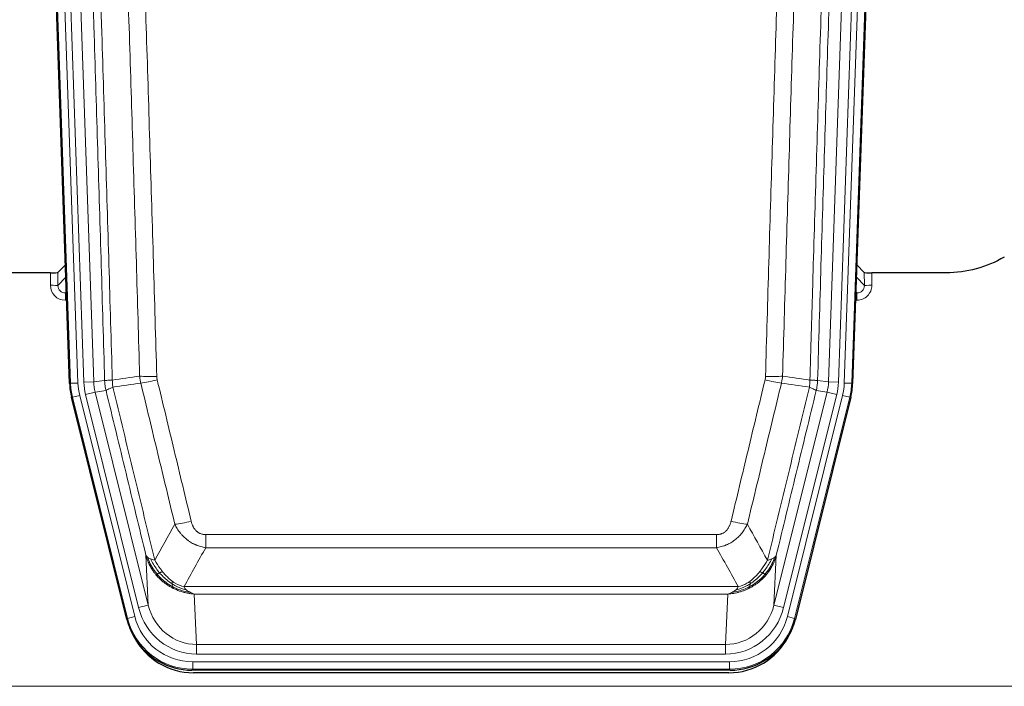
# Model space of a CAD drawing. Header units: inches. Extents: x 0 to 17820, y -10 to 12600.
# Tile 7 of 117: x 1773 to 2168, y 3028 to 3296. Entities that reach past the tile are written whole.
import ezdxf

# ---------------------------------------------------------------- set-up
doc = ezdxf.new("R2010")
doc.units = ezdxf.units.IN
doc.layers.add('1', color=7, linetype='Continuous', true_color=0xffffff)

msp = doc.modelspace()

# ---------------------------------------------------------------- linework, layer by layer
at = {"layer": '1', "color": 2, "linetype": 'Continuous', "lineweight": 25}
for p, q in [((1792.685, 3149.881), (1779.567, 3525.526)), ((2120.611, 3525.526), (2107.494, 3149.881)), ((1791.018, 3197.618), (1787.991, 3194.483)), ((2112.188, 3194.483), (2109.161, 3197.618)), ((1784.992, 3194.381), (1760.089, 3194.381)), ((2145.089, 3194.381), (2115.187, 3194.381)), ((1815.724, 3055.041), (1793.47, 3144.299)), ((2106.709, 3144.299), (2084.455, 3055.041)), ((2058.293, 3034.601), (1841.886, 3034.601)), ((2057.701, 3033.558), (1842.478, 3033.558))]:
    msp.add_line(p, q, dxfattribs=at)
at = {"layer": '1', "color": 110, "linetype": 'Continuous', "lineweight": 13}
for p, q in [((1793.059, 3149.933), (1779.948, 3525.376)), ((1782.942, 3525.481), (1796.053, 3150.038)), ((1785.334, 3524.539), (1798.4, 3150.368)), ((1789.326, 3524.678), (1802.392, 3150.507)), ((2097.787, 3150.507), (2110.853, 3524.678)), ((2114.845, 3524.539), (2101.779, 3150.368)), ((2104.126, 3150.038), (2117.237, 3525.481)), ((2120.231, 3525.376), (2107.12, 3149.933)), ((1787.991, 3194.483), (1787.98, 3189.252)), ((2112.199, 3189.252), (2112.188, 3194.483)), ((1784.982, 3189.334), (1784.992, 3194.381)), ((1787.98, 3189.252), (1791.194, 3192.58)), ((2108.985, 3192.58), (2112.199, 3189.252)), ((2115.187, 3194.381), (2115.197, 3189.334)), ((1791.4, 3186.687), (1790.973, 3186.244)), ((2109.206, 3186.244), (2108.779, 3186.687)), ((1790.973, 3186.244), (1791.416, 3186.244)), ((1790.973, 3186.244), (1790.973, 3183.325)), ((1790.973, 3183.325), (1791.517, 3183.325)), ((2109.206, 3183.325), (2108.661, 3183.325)), ((2108.763, 3186.244), (2109.206, 3186.244)), ((2109.206, 3186.244), (2109.206, 3183.325)), ((1802.392, 3150.507), (1806.769, 3151.122)), ((2093.41, 3151.122), (2097.787, 3150.507)), ((1792.685, 3149.881), (1793.059, 3149.933)), ((1796.053, 3150.038), (1793.059, 3149.933)), ((1798.4, 3150.368), (1802.392, 3150.507)), ((1807.325, 3146.984), (1802.973, 3146.372)), ((2097.206, 3146.372), (2092.854, 3146.984)), ((2097.787, 3150.507), (2101.779, 3150.368)), ((2107.12, 3149.933), (2104.126, 3150.038)), ((2107.12, 3149.933), (2107.494, 3149.881)), ((1793.843, 3144.351), (1793.47, 3144.299)), ((1796.75, 3145.076), (1793.843, 3144.351)), ((1816.017, 3055.416), (1793.843, 3144.351)), ((1796.75, 3145.076), (1818.924, 3056.141)), ((1799.097, 3145.406), (1802.973, 3146.372)), ((1820.449, 3059.768), (1799.097, 3145.406)), ((1802.973, 3146.372), (1824.325, 3060.734)), ((2075.854, 3060.734), (2097.206, 3146.372)), ((2079.73, 3059.768), (2101.082, 3145.406)), ((2081.255, 3056.141), (2103.429, 3145.076)), ((2106.336, 3144.351), (2084.162, 3055.416)), ((2097.206, 3146.372), (2101.082, 3145.406)), ((2106.336, 3144.351), (2103.429, 3145.076)), ((2106.709, 3144.299), (2106.336, 3144.351)), ((1847.418, 3083.848), (1847.418, 3089.089)), ((1847.418, 3089.089), (2052.761, 3089.089)), ((2052.761, 3083.848), (2052.761, 3089.089)), ((2052.761, 3083.848), (1847.418, 3083.848)), ((1824.325, 3060.734), (1823.368, 3080.789)), ((2076.811, 3080.789), (2075.854, 3060.734)), ((1838.687, 3068.229), (2061.492, 3068.229)), ((2057.379, 3065.199), (1842.8, 3065.199)), ((1842.8, 3065.199), (1843.768, 3044.92)), ((2056.411, 3044.92), (2057.379, 3065.199)), ((1820.449, 3059.768), (1824.325, 3060.734)), ((2079.73, 3059.768), (2075.854, 3060.734)), ((1818.924, 3056.141), (1816.017, 3055.416)), ((2084.162, 3055.416), (2081.255, 3056.141)), ((1815.724, 3055.041), (1816.017, 3055.416)), ((2084.162, 3055.416), (2084.455, 3055.041)), ((1843.768, 3044.92), (2056.411, 3044.92)), ((1843.768, 3041.056), (1843.768, 3044.92)), ((2056.411, 3041.056), (2056.411, 3044.92)), ((2056.411, 3041.056), (1843.768, 3041.056)), ((1842.179, 3034.976), (1842.179, 3037.972)), ((1842.179, 3037.972), (2058, 3037.972)), ((2058, 3034.976), (2058, 3037.972)), ((1842.179, 3034.976), (1841.886, 3034.601)), ((2058, 3034.976), (1842.179, 3034.976)), ((2058.293, 3034.601), (2058, 3034.976)), ((1706.089, 3028.116), (2194.089, 3028.116))]:
    msp.add_line(p, q, dxfattribs=at)
at = {"layer": '1', "color": 2, "linetype": 'Continuous', "lineweight": 25}
for centre, major_axis, ratio, start_param, end_param in [((1784.993, 3194.486), (-3, 0), 0.0349646, 1.5706703, 3.1078402), ((2115.186, 3194.486), (3, 0), 0.0349646, 3.1753451, 4.712515), ((1819.706, 3150.832, 0), (26.774, 3.763), 0.9986144, 3.0370169, 3.2461684), ((2080.473, 3150.832, 0), (-26.774, 3.763), 0.9986144, 3.0370169, 3.2461684), ((1841.944, 3061.638, 0), (16.66, 21.323), 0.9977958, 2.4794378, 2.7643876), ((2058.235, 3061.638, 0), (-16.66, 21.323), 0.9977958, 3.5187977, 3.8037475), ((1842.504, 3060.575), (16.639, 21.297), 0.9990195, 2.7203481, 3.8043419), ((1841.944, 3061.638, 0), (16.66, 21.323), 0.9977958, 2.7643876, 3.8037475), ((2057.675, 3060.575), (-16.639, 21.297), 0.9990195, 2.4788434, 3.5628372), ((2058.235, 3061.638, 0), (-16.66, 21.323), 0.9977958, 2.4794378, 3.5187977)]:
    msp.add_ellipse(centre, major_axis=major_axis, ratio=ratio, start_param=start_param, end_param=end_param, dxfattribs=at)
at = {"layer": '1', "color": 110, "linetype": 'Continuous', "lineweight": 13}
for centre, major_axis, ratio, start_param, end_param in [((1790.985, 3189.334), (-3.237, -5.067), 0.9977321, 5.2798208, 6.8506171), ((1784.982, 3189.255), (-3, 0.006), 0.0261769, 3.175273, 4.7124429), ((1790.985, 3189.255), (-1.726, -2.474), 0.9943829, 5.3201387, 6.890935), ((2109.194, 3189.334), (3.237, -5.067), 0.9977321, 5.7157535, 7.2865499), ((2109.194, 3189.255), (1.726, -2.474), 0.9943829, 5.6754356, 7.2462319), ((2115.197, 3189.255), (-3, -0.006), 0.0261769, 4.7123351, 6.249505), ((1827.723, 3153.827), (-9.996, -0.288), 0.1133347, 0.8101184, 1.5675278), ((1827.91, 3152.421), (-9.719, -2.353), 0.1107863, 0.7983441, 1.5439815), ((2072.269, 3152.421), (-9.719, 2.353), 0.1107863, 1.5976112, 2.3432486), ((2072.456, 3153.827), (-9.996, 0.288), 0.1133347, 1.5740649, 2.3314742), ((1820.071, 3150.883), (-26.766, -3.762), 0.9989218, 6.1786096, 6.387761), ((1820.071, 3150.883, 0), (23.799, 3.345), 0.9986144, 3.0370169, 3.2461684), ((1822.418, 3151.213), (-23.799, -3.345), 0.9986144, 6.1786096, 6.387761), ((1822.418, 3151.213), (-19.844, -2.789), 0.9980617, 6.1786096, 6.387761), ((2077.761, 3151.213), (19.844, -2.789), 0.9980617, 6.1786096, 6.387761), ((2077.761, 3151.213), (23.799, -3.345), 0.9986144, 6.1786096, 6.387761), ((2080.108, 3150.883, 0), (-23.799, 3.345), 0.9986144, 3.0370169, 3.2461684), ((2080.108, 3150.883), (26.766, -3.762), 0.9989218, 6.1786096, 6.387761), ((1841.571, 3095.846), (-9.722, -2.342), 0.1329353, 0.7958322, 1.5387903), ((2058.608, 3095.846), (9.722, -2.342), 0.1329353, 4.744395, 5.4873531), ((1843.688, 3065.903), (1.001, -20.961), 0.9530564, 4.9157844, 6.2370968), ((2056.491, 3065.903), (-1.001, -20.961), 0.9530564, 0.0460885, 1.3674009), ((1842.231, 3062.005, 0), (14.809, 18.954), 0.9977958, 2.4794378, 3.8037475), ((1843.688, 3065.903, 0), (1.185, -24.82), 0.9658521, 4.9157844, 6.2370968), ((2056.491, 3065.903, 0), (-1.185, -24.82), 0.9658521, 0.0460885, 1.3674009), ((2057.948, 3062.005, 0), (-14.809, 18.954), 0.9977958, 2.4794378, 3.8037475), ((1842.231, 3062.005), (-16.651, -21.313), 0.9982842, 5.6210305, 6.9453401), ((2057.948, 3062.005), (16.651, -21.313), 0.9982842, 5.6210305, 6.9453401)]:
    msp.add_ellipse(centre, major_axis=major_axis, ratio=ratio, start_param=start_param, end_param=end_param, dxfattribs=at)
for points, knots in [([(1797.629, 3524.086), (1798.2, 3508.532), (1799.328, 3477.422), (1800.973, 3430.757), (1802.04, 3399.647), (1802.828, 3376.314), (1803.219, 3364.648), (1803.671, 3351.037), (1803.863, 3345.204), (1803.991, 3341.315), (1804.055, 3339.371), (1804.374, 3329.649), (1804.754, 3317.986), (1805.191, 3304.383), (1805.378, 3298.554), (1805.502, 3294.669), (1805.564, 3292.726), (1806.12, 3275.243), (1807.093, 3244.187), (1808.504, 3197.677), (1809.412, 3166.719), (1809.858, 3151.253)], [0, 0, 0, 0, 0.125, 0.25, 0.375, 0.375, 0.4375, 0.46875, 0.484375, 0.484375, 0.5, 0.5, 0.5625, 0.59375, 0.609375, 0.609375, 0.625, 0.625, 0.75, 0.875, 1, 1, 1, 1]), ([(2090.321, 3151.253), (2090.377, 3153.186), (2090.433, 3155.119), (2090.545, 3158.987), (2090.713, 3164.789), (2091.109, 3178.329), (2091.452, 3189.942), (2092.145, 3213.175), (2093.086, 3244.174), (2094.544, 3290.738), (2095.548, 3321.825), (2096.122, 3339.323), (2096.186, 3341.267), (2096.314, 3345.156), (2096.507, 3350.99), (2096.958, 3364.603), (2097.35, 3376.273), (2097.678, 3386), (2097.744, 3387.946), (2097.876, 3391.836), (2098.074, 3397.672), (2098.539, 3411.289), (2098.942, 3422.96), (2099.754, 3446.301), (2100.851, 3477.419), (2101.979, 3508.532), (2102.55, 3524.086)], [0, 0, 0, 0, 0.015625, 0.015625, 0.03125, 0.0625, 0.125, 0.125, 0.25, 0.375, 0.5, 0.5, 0.515625, 0.515625, 0.53125, 0.5625, 0.625, 0.625, 0.640625, 0.640625, 0.65625, 0.6875, 0.75, 0.75, 0.875, 1, 1, 1, 1]), ([(1806.769, 3151.122), (1806.324, 3166.532), (1805.418, 3197.378), (1804.011, 3243.719), (1803.041, 3274.663), (1802.487, 3292.082), (1802.425, 3294.018), (1802.301, 3297.889), (1802.115, 3303.697), (1801.678, 3317.251), (1801.3, 3328.872), (1800.982, 3338.558), (1800.918, 3340.496), (1800.79, 3344.371), (1800.599, 3350.183), (1800.148, 3363.745), (1799.758, 3375.369), (1798.972, 3398.618), (1797.909, 3429.616), (1796.268, 3476.114), (1795.143, 3507.112), (1794.574, 3522.611)], [0, 0, 0, 0, 0.125, 0.25, 0.375, 0.375, 0.390625, 0.390625, 0.40625, 0.4375, 0.5, 0.5, 0.515625, 0.515625, 0.53125, 0.5625, 0.625, 0.625, 0.75, 0.875, 1, 1, 1, 1]), ([(1820.855, 3152.807), (1820.417, 3168.026), (1819.525, 3198.488), (1818.603, 3228.998), (1817.9, 3251.898), (1817.664, 3259.534), (1817.188, 3274.813), (1816.947, 3282.455), (1816.221, 3305.391), (1815.729, 3320.688), (1815.105, 3339.817), (1814.98, 3343.643), (1814.728, 3351.295), (1814.349, 3362.773), (1813.966, 3374.252), (1813.194, 3397.208), (1812.151, 3427.817), (1810.541, 3473.731), (1809.439, 3504.342), (1808.881, 3519.647)], [0, 0, 0, 0, 0.125, 0.25, 0.25, 0.3125, 0.3125, 0.375, 0.375, 0.5, 0.5, 0.53125, 0.53125, 0.5625, 0.625, 0.625, 0.75, 0.875, 1, 1, 1, 1]), ([(1815.764, 3519.991), (1816.322, 3504.666), (1817.422, 3474.018), (1819.03, 3428.046), (1820.072, 3397.399), (1820.843, 3374.414), (1821.225, 3362.921), (1821.604, 3351.429), (1821.855, 3343.767), (1821.98, 3339.937), (1822.604, 3320.783), (1823.095, 3305.467), (1823.82, 3282.503), (1824.06, 3274.851), (1824.536, 3259.553), (1824.772, 3251.907), (1825.474, 3228.979), (1826.395, 3198.431), (1827.285, 3167.931), (1827.723, 3152.693)], [0, 0, 0, 0, 0.125, 0.25, 0.375, 0.375, 0.4375, 0.46875, 0.46875, 0.5, 0.5, 0.625, 0.625, 0.6875, 0.6875, 0.75, 0.75, 0.875, 1, 1, 1, 1]), ([(2072.456, 3152.693), (2072.894, 3167.931), (2073.784, 3198.431), (2074.705, 3228.979), (2075.407, 3251.907), (2075.643, 3259.553), (2076.119, 3274.851), (2076.359, 3282.503), (2077.084, 3305.467), (2077.575, 3320.783), (2078.199, 3339.937), (2078.324, 3343.767), (2078.575, 3351.429), (2078.954, 3362.921), (2079.336, 3374.414), (2080.107, 3397.399), (2081.149, 3428.046), (2082.757, 3474.018), (2083.857, 3504.666), (2084.415, 3519.991)], [0, 0, 0, 0, 0.125, 0.25, 0.25, 0.3125, 0.3125, 0.375, 0.375, 0.5, 0.5, 0.53125, 0.53125, 0.5625, 0.625, 0.625, 0.75, 0.875, 1, 1, 1, 1]), ([(2091.298, 3519.647), (2090.74, 3504.342), (2089.638, 3473.731), (2088.028, 3427.817), (2086.985, 3397.208), (2086.213, 3374.252), (2085.83, 3362.773), (2085.451, 3351.295), (2085.199, 3343.643), (2085.074, 3339.817), (2084.45, 3320.688), (2083.958, 3305.391), (2083.231, 3282.455), (2082.991, 3274.813), (2082.515, 3259.534), (2082.279, 3251.898), (2081.576, 3228.998), (2080.654, 3198.488), (2079.762, 3168.026), (2079.324, 3152.807)], [0, 0, 0, 0, 0.125, 0.25, 0.375, 0.375, 0.4375, 0.46875, 0.46875, 0.5, 0.5, 0.625, 0.625, 0.6875, 0.6875, 0.75, 0.75, 0.875, 1, 1, 1, 1]), ([(2105.605, 3522.611), (2105.036, 3507.112), (2103.911, 3476.11), (2102.817, 3445.103), (2102.008, 3421.846), (2101.606, 3410.217), (2101.142, 3396.649), (2100.944, 3390.834), (2100.813, 3386.957), (2100.747, 3385.018), (2100.419, 3375.327), (2100.029, 3363.698), (2099.579, 3350.134), (2099.387, 3344.321), (2099.259, 3340.447), (2099.196, 3338.509), (2098.623, 3321.074), (2097.622, 3290.1), (2096.167, 3243.705), (2094.761, 3197.375), (2093.855, 3166.533), (2093.41, 3151.122)], [0, 0, 0, 0, 0.125, 0.25, 0.25, 0.3125, 0.34375, 0.359375, 0.359375, 0.375, 0.375, 0.4375, 0.46875, 0.484375, 0.484375, 0.5, 0.5, 0.625, 0.75, 0.875, 1, 1, 1, 1]), ([(1806.769, 3151.122), (1806.794, 3151.12), (1806.845, 3151.117), (1807.033, 3151.114), (1807.303, 3151.116), (1807.778, 3151.123), (1808.562, 3151.152), (1809.426, 3151.219), (1809.858, 3151.253)], [0, 0, 0, 0, 0.1250992, 0.25018, 0.3752424, 0.5002868, 0.7501372, 1, 1, 1, 1]), ([(1807.325, 3146.984), (1807.256, 3147.288), (1807.102, 3147.966), (1806.909, 3149.167), (1806.802, 3150.245), (1806.776, 3150.943), (1806.769, 3151.122)], [0, 0, 0, 0, 0.2247758, 0.4999124, 0.8717677, 1, 1, 1, 1]), ([(1810.07, 3148.418), (1809.995, 3148.884), (1809.953, 3149.354), (1809.895, 3150.299), (1809.879, 3150.775), (1809.858, 3151.253)], [0, 0, 0, 0, 0.5, 0.5, 1, 1, 1, 1]), ([(1827.91, 3151.281), (1827.854, 3151.513), (1827.811, 3151.747), (1827.748, 3152.217), (1827.729, 3152.454), (1827.723, 3152.693)], [0, 0, 0, 0, 0.5, 0.5, 1, 1, 1, 1]), ([(1827.91, 3151.281), (1830.195, 3141.803), (1832.477, 3132.33), (1835.892, 3118.129), (1837.029, 3113.397), (1839.302, 3103.936), (1840.437, 3099.207), (1841.571, 3094.479)], [0, 0, 0, 0, 0.5, 0.5, 0.75, 0.75, 1, 1, 1, 1]), ([(2058.608, 3094.479), (2059.742, 3099.207), (2060.877, 3103.936), (2063.149, 3113.397), (2064.287, 3118.129), (2067.702, 3132.33), (2069.984, 3141.803), (2072.269, 3151.281)], [0, 0, 0, 0, 0.25, 0.25, 0.5, 0.5, 1, 1, 1, 1]), ([(2072.456, 3152.693), (2072.45, 3152.454), (2072.431, 3152.217), (2072.368, 3151.747), (2072.325, 3151.513), (2072.269, 3151.281)], [0, 0, 0, 0, 0.5, 0.5, 1, 1, 1, 1]), ([(2090.321, 3151.253), (2090.3, 3150.775), (2090.284, 3150.299), (2090.226, 3149.354), (2090.184, 3148.884), (2090.109, 3148.418)], [0, 0, 0, 0, 0.5, 0.5, 1, 1, 1, 1]), ([(2090.321, 3151.253), (2090.51, 3151.237), (2090.912, 3151.205), (2091.477, 3151.168), (2092.032, 3151.139), (2092.648, 3151.117), (2093.207, 3151.108), (2093.342, 3151.117), (2093.41, 3151.122)], [0, 0, 0, 0, 0.1064395, 0.2252974, 0.3565726, 0.5002636, 0.7501339, 1, 1, 1, 1]), ([(2093.41, 3151.122), (2093.403, 3150.943), (2093.377, 3150.245), (2093.27, 3149.167), (2093.077, 3147.966), (2092.923, 3147.288), (2092.854, 3146.984)], [0, 0, 0, 0, 0.1283244, 0.5000876, 0.7752121, 1, 1, 1, 1]), ([(1807.325, 3146.984), (1807.346, 3147.035), (1807.424, 3147.101), (1807.688, 3147.268), (1807.873, 3147.368), (1808.345, 3147.605), (1808.63, 3147.742), (1809.289, 3148.052), (1809.661, 3148.226), (1810.07, 3148.418)], [0, 0, 0, 0, 0.25, 0.25, 0.5, 0.5, 0.75, 0.75, 1, 1, 1, 1]), ([(1823.368, 3080.789), (1822.037, 3086.297), (1820.704, 3091.807), (1818.037, 3102.832), (1816.701, 3108.346), (1812.691, 3124.895), (1810.011, 3135.936), (1807.325, 3146.984)], [0, 0, 0, 0, 0.25, 0.25, 0.5, 0.5, 1, 1, 1, 1]), ([(1810.07, 3148.418), (1812.892, 3136.794), (1815.708, 3125.178), (1819.922, 3107.766), (1821.324, 3101.965), (1824.127, 3090.366), (1825.526, 3084.57), (1826.924, 3078.775)], [0, 0, 0, 0, 0.5, 0.5, 0.75, 0.75, 1, 1, 1, 1]), ([(1834.991, 3093.284), (1833.856, 3098.005), (1832.719, 3102.728), (1830.444, 3112.176), (1829.305, 3116.902), (1825.886, 3131.083), (1823.602, 3140.542), (1821.314, 3150.008)], [0, 0, 0, 0, 0.25, 0.25, 0.5, 0.5, 1, 1, 1, 1]), ([(2078.865, 3150.008), (2076.577, 3140.542), (2074.293, 3131.083), (2070.874, 3116.902), (2069.735, 3112.176), (2067.46, 3102.728), (2066.323, 3098.005), (2065.188, 3093.284)], [0, 0, 0, 0, 0.5, 0.5, 0.75, 0.75, 1, 1, 1, 1]), ([(2073.255, 3078.775), (2074.653, 3084.57), (2076.052, 3090.366), (2078.855, 3101.965), (2080.257, 3107.766), (2084.471, 3125.178), (2087.287, 3136.794), (2090.109, 3148.418)], [0, 0, 0, 0, 0.25, 0.25, 0.5, 0.5, 1, 1, 1, 1]), ([(2092.854, 3146.984), (2090.168, 3135.936), (2087.488, 3124.895), (2083.478, 3108.346), (2082.142, 3102.832), (2079.475, 3091.807), (2078.142, 3086.297), (2076.811, 3080.789)], [0, 0, 0, 0, 0.5, 0.5, 0.75, 0.75, 1, 1, 1, 1]), ([(2090.109, 3148.418), (2090.517, 3148.226), (2090.89, 3148.052), (2091.549, 3147.742), (2091.834, 3147.605), (2092.306, 3147.368), (2092.491, 3147.268), (2092.755, 3147.101), (2092.833, 3147.035), (2092.854, 3146.984)], [0, 0, 0, 0, 0.25, 0.25, 0.5, 0.5, 0.75, 0.75, 1, 1, 1, 1]), ([(1847.418, 3083.848), (1847.083, 3083.896), (1846.75, 3083.955), (1846.087, 3084.094), (1845.759, 3084.174), (1844.783, 3084.444), (1844.145, 3084.666), (1843.443, 3084.963), (1843.365, 3084.997), (1843.209, 3085.066), (1843.132, 3085.101), (1842.9, 3085.208), (1842.747, 3085.281), (1842.293, 3085.51), (1841.698, 3085.833), (1841.125, 3086.195), (1840.704, 3086.48), (1840.495, 3086.626), (1840.29, 3086.778), (1840.154, 3086.88), (1840.086, 3086.932), (1839.48, 3087.401), (1838.972, 3087.849), (1838.253, 3088.566), (1838.021, 3088.812), (1837.682, 3089.192), (1837.571, 3089.321), (1837.353, 3089.581), (1837.245, 3089.714), (1836.718, 3090.381), (1836.33, 3090.935), (1835.615, 3092.082), (1835.289, 3092.674), (1834.991, 3093.284)], [0, 0, 0, 0, 0.0625, 0.0625, 0.125, 0.125, 0.25, 0.25, 0.265625, 0.265625, 0.28125, 0.28125, 0.3125, 0.3125, 0.375, 0.4375, 0.4375, 0.46875, 0.484375, 0.484375, 0.5, 0.5, 0.625, 0.625, 0.6875, 0.6875, 0.71875, 0.71875, 0.75, 0.75, 0.875, 0.875, 1, 1, 1, 1]), ([(1847.418, 3089.089), (1847.236, 3089.089), (1847.053, 3089.096), (1846.689, 3089.128), (1846.51, 3089.152), (1846.154, 3089.218), (1845.979, 3089.259), (1845.632, 3089.358), (1845.461, 3089.417), (1845.25, 3089.502), (1845.208, 3089.52), (1845.124, 3089.557), (1845, 3089.613), (1844.879, 3089.674), (1844.64, 3089.801), (1844.332, 3089.988), (1844.045, 3090.205), (1843.872, 3090.35), (1843.837, 3090.379), (1843.769, 3090.439), (1843.736, 3090.47), (1843.636, 3090.563), (1843.571, 3090.626), (1843.381, 3090.819), (1843.262, 3090.953), (1843.035, 3091.231), (1842.928, 3091.374), (1842.725, 3091.669), (1842.63, 3091.821), (1842.517, 3092.016), (1842.494, 3092.055), (1842.451, 3092.134), (1842.429, 3092.174), (1842.365, 3092.293), (1842.324, 3092.374), (1842.205, 3092.616), (1842.132, 3092.78), (1841.995, 3093.11), (1841.931, 3093.278), (1841.755, 3093.785), (1841.655, 3094.129), (1841.571, 3094.479)], [0, 0, 0, 0, 0.0625, 0.0625, 0.125, 0.125, 0.1875, 0.1875, 0.25, 0.25, 0.265625, 0.265625, 0.28125, 0.3125, 0.3125, 0.375, 0.4375, 0.4375, 0.453125, 0.453125, 0.46875, 0.46875, 0.5, 0.5, 0.5625, 0.5625, 0.625, 0.625, 0.6875, 0.6875, 0.703125, 0.703125, 0.71875, 0.71875, 0.75, 0.75, 0.8125, 0.8125, 0.875, 0.875, 1, 1, 1, 1]), ([(2058.608, 3094.479), (2058.587, 3094.392), (2058.565, 3094.304), (2058.519, 3094.13), (2058.494, 3094.043), (2058.419, 3093.784), (2058.365, 3093.613), (2058.247, 3093.275), (2058.183, 3093.108), (2058.047, 3092.778), (2057.973, 3092.616), (2057.816, 3092.294), (2057.732, 3092.136), (2057.597, 3091.903), (2057.55, 3091.826), (2057.454, 3091.673), (2057.404, 3091.597), (2057.25, 3091.373), (2057.142, 3091.228), (2056.914, 3090.95), (2056.794, 3090.815), (2056.605, 3090.622), (2056.508, 3090.528), (2056.407, 3090.437), (2056.339, 3090.377), (2056.304, 3090.347), (2056.129, 3090.201), (2055.985, 3090.092), (2055.538, 3089.79), (2055.221, 3089.621), (2054.801, 3089.451), (2054.716, 3089.419), (2054.543, 3089.36), (2054.456, 3089.332), (2054.195, 3089.257), (2054.019, 3089.216), (2053.664, 3089.152), (2053.485, 3089.128), (2053.125, 3089.096), (2052.943, 3089.089), (2052.761, 3089.089)], [0, 0, 0, 0, 0.03125, 0.03125, 0.0625, 0.0625, 0.125, 0.125, 0.1875, 0.1875, 0.25, 0.25, 0.3125, 0.3125, 0.34375, 0.34375, 0.375, 0.375, 0.4375, 0.4375, 0.5, 0.5, 0.53125, 0.546875, 0.546875, 0.5625, 0.5625, 0.625, 0.625, 0.75, 0.75, 0.78125, 0.78125, 0.8125, 0.8125, 0.875, 0.875, 0.9375, 0.9375, 1, 1, 1, 1]), ([(2065.188, 3093.284), (2064.89, 3092.673), (2064.564, 3092.082), (2063.851, 3090.938), (2063.464, 3090.386), (2062.836, 3089.59), (2062.564, 3089.265), (2062.279, 3088.948), (2062.164, 3088.823), (2062.106, 3088.76), (2061.93, 3088.574), (2061.811, 3088.452), (2061.209, 3087.852), (2060.7, 3087.402), (2060.028, 3086.881), (2059.891, 3086.779), (2059.684, 3086.629), (2059.615, 3086.579), (2059.475, 3086.481), (2059.405, 3086.433), (2059.053, 3086.194), (2058.766, 3086.013), (2057.89, 3085.499), (2057.285, 3085.195), (2056.582, 3084.898), (2056.503, 3084.865), (2056.345, 3084.802), (2056.266, 3084.771), (2056.028, 3084.679), (2055.869, 3084.621), (2055.389, 3084.454), (2055.067, 3084.353), (2054.091, 3084.083), (2053.431, 3083.945), (2052.761, 3083.848)], [0, 0, 0, 0, 0.125, 0.125, 0.25, 0.25, 0.3125, 0.328125, 0.328125, 0.34375, 0.34375, 0.375, 0.375, 0.5, 0.5, 0.53125, 0.53125, 0.546875, 0.546875, 0.5625, 0.5625, 0.625, 0.625, 0.75, 0.75, 0.765625, 0.765625, 0.78125, 0.78125, 0.8125, 0.8125, 0.875, 0.875, 1, 1, 1, 1]), ([(1827.399, 3072.963), (1827.152, 3073.269), (1826.595, 3073.961), (1825.761, 3075.184), (1824.878, 3076.725), (1824.01, 3078.613), (1823.591, 3080.032), (1823.368, 3080.789)], [0, 0, 0, 0, 0.132495, 0.2987501, 0.4987593, 0.7325133, 1, 1, 1, 1]), ([(1827.889, 3073.193), (1827.455, 3073.703), (1827.045, 3074.233), (1825.515, 3076.415), (1824.619, 3078.194), (1824.007, 3080.007)], [0, 0, 0, 0, 0.25, 0.25, 1, 1, 1, 1]), ([(2076.172, 3080.007), (2075.56, 3078.194), (2074.664, 3076.415), (2073.134, 3074.233), (2072.724, 3073.703), (2072.29, 3073.193)], [0, 0, 0, 0, 0.75, 0.75, 1, 1, 1, 1]), ([(2076.811, 3080.789), (2076.69, 3080.355), (2076.456, 3079.517), (2076.015, 3078.334), (2075.545, 3077.263), (2075.056, 3076.301), (2074.563, 3075.446), (2074.081, 3074.691), (2073.62, 3074.034), (2073.192, 3073.466), (2072.911, 3073.123), (2072.78, 3072.963)], [0, 0, 0, 0, 0.1527923, 0.2951653, 0.4271184, 0.5486511, 0.6597631, 0.7604539, 0.8507236, 0.9305721, 1, 1, 1, 1]), ([(2076.172, 3080.007), (2076.133, 3079.976), (2076.093, 3079.946), (2075.925, 3079.827), (2075.786, 3079.74), (2075.483, 3079.572), (2075.319, 3079.491), (2075.083, 3079.386), (2075.023, 3079.36), (2074.962, 3079.335)], [0, 0, 0, 0, 0.125, 0.125, 0.5, 0.5, 0.875, 0.875, 1, 1, 1, 1]), ([(2076.811, 3080.789), (2076.727, 3080.581), (2076.585, 3080.381), (2076.322, 3080.129), (2076.25, 3080.067), (2076.172, 3080.007)], [0, 0, 0, 0, 0.75, 0.75, 1, 1, 1, 1]), ([(1828.875, 3073.72), (1828.504, 3074.152), (1828.147, 3074.596), (1826.786, 3076.415), (1825.916, 3077.869), (1825.217, 3079.335)], [0, 0, 0, 0, 0.25, 0.25, 1, 1, 1, 1]), ([(1830.099, 3074.169), (1829.801, 3074.539), (1829.51, 3074.917), (1828.383, 3076.447), (1827.617, 3077.635), (1826.924, 3078.775)], [0, 0, 0, 0, 0.25, 0.25, 1, 1, 1, 1]), ([(2073.255, 3078.775), (2072.562, 3077.635), (2071.796, 3076.447), (2070.669, 3074.917), (2070.378, 3074.539), (2070.079, 3074.169)], [0, 0, 0, 0, 0.75, 0.75, 1, 1, 1, 1]), ([(2074.962, 3079.335), (2074.263, 3077.869), (2073.393, 3076.415), (2072.032, 3074.596), (2071.675, 3074.152), (2071.304, 3073.72)], [0, 0, 0, 0, 0.75, 0.75, 1, 1, 1, 1]), ([(2074.962, 3079.335), (2074.839, 3079.283), (2074.711, 3079.233), (2074.379, 3079.111), (2074.168, 3079.04), (2073.726, 3078.904), (2073.495, 3078.839), (2073.255, 3078.775)], [0, 0, 0, 0, 0.25, 0.25, 0.625, 0.625, 1, 1, 1, 1]), ([(1827.399, 3072.963), (1827.435, 3072.969), (1827.478, 3072.984), (1827.583, 3073.029), (1827.645, 3073.061), (1827.771, 3073.128), (1827.828, 3073.159), (1827.889, 3073.193)], [0, 0, 0, 0, 0.375, 0.375, 0.75, 0.75, 1, 1, 1, 1]), ([(1834.402, 3067.48), (1834.005, 3067.685), (1833.193, 3068.103), (1831.999, 3068.841), (1830.802, 3069.686), (1829.623, 3070.653), (1828.467, 3071.74), (1827.76, 3072.55), (1827.399, 3072.963)], [0, 0, 0, 0, 0.1495041, 0.3058451, 0.4690463, 0.6391276, 0.8161069, 1, 1, 1, 1]), ([(1827.889, 3073.193), (1827.92, 3073.21), (1827.953, 3073.228), (1828.087, 3073.303), (1828.2, 3073.366), (1828.449, 3073.502), (1828.586, 3073.574), (1828.777, 3073.671), (1828.826, 3073.696), (1828.875, 3073.72)], [0, 0, 0, 0, 0.125, 0.125, 0.5, 0.5, 0.875, 0.875, 1, 1, 1, 1]), ([(1834.087, 3068.193), (1833.798, 3068.348), (1833.512, 3068.51), (1832.378, 3069.188), (1831.555, 3069.76), (1829.99, 3071.02), (1829.249, 3071.707), (1828.33, 3072.687), (1828.107, 3072.938), (1827.889, 3073.193)], [0, 0, 0, 0, 0.125, 0.125, 0.5, 0.5, 0.875, 0.875, 1, 1, 1, 1]), ([(1828.875, 3073.72), (1828.974, 3073.768), (1829.075, 3073.816), (1829.332, 3073.93), (1829.489, 3073.994), (1829.8, 3074.1), (1829.953, 3074.143), (1830.099, 3074.169)], [0, 0, 0, 0, 0.25, 0.25, 0.625, 0.625, 1, 1, 1, 1]), ([(1833.919, 3069.308), (1833.69, 3069.455), (1833.463, 3069.606), (1832.561, 3070.232), (1831.902, 3070.748), (1830.632, 3071.859), (1830.022, 3072.455), (1829.25, 3073.291), (1829.061, 3073.504), (1828.875, 3073.72)], [0, 0, 0, 0, 0.125, 0.125, 0.5, 0.5, 0.875, 0.875, 1, 1, 1, 1]), ([(1834.069, 3070.29), (1833.889, 3070.421), (1833.71, 3070.556), (1833.003, 3071.115), (1832.488, 3071.574), (1831.494, 3072.555), (1831.015, 3073.077), (1830.4, 3073.8), (1830.249, 3073.984), (1830.099, 3074.169)], [0, 0, 0, 0, 0.125, 0.125, 0.5, 0.5, 0.875, 0.875, 1, 1, 1, 1]), ([(2072.78, 3072.963), (2072.471, 3072.607), (2071.864, 3071.907), (2070.881, 3070.952), (2069.878, 3070.085), (2068.858, 3069.309), (2067.831, 3068.62), (2066.809, 3068.008), (2066.117, 3067.654), (2065.777, 3067.48)], [0, 0, 0, 0, 0.1580483, 0.3110147, 0.4589091, 0.6017421, 0.7395257, 0.8722733, 1, 1, 1, 1]), ([(2072.29, 3073.193), (2072.072, 3072.938), (2071.849, 3072.687), (2070.93, 3071.707), (2070.189, 3071.02), (2068.624, 3069.76), (2067.801, 3069.188), (2066.667, 3068.51), (2066.381, 3068.348), (2066.092, 3068.193)], [0, 0, 0, 0, 0.125, 0.125, 0.5, 0.5, 0.875, 0.875, 1, 1, 1, 1]), ([(2070.079, 3074.169), (2069.93, 3073.984), (2069.779, 3073.8), (2069.164, 3073.077), (2068.685, 3072.555), (2067.691, 3071.574), (2067.176, 3071.115), (2066.469, 3070.556), (2066.29, 3070.421), (2066.11, 3070.29)], [0, 0, 0, 0, 0.125, 0.125, 0.5, 0.5, 0.875, 0.875, 1, 1, 1, 1]), ([(2071.304, 3073.72), (2071.118, 3073.504), (2070.929, 3073.291), (2070.157, 3072.455), (2069.547, 3071.859), (2068.277, 3070.748), (2067.618, 3070.232), (2066.716, 3069.606), (2066.489, 3069.455), (2066.26, 3069.308)], [0, 0, 0, 0, 0.125, 0.125, 0.5, 0.5, 0.875, 0.875, 1, 1, 1, 1]), ([(2071.304, 3073.72), (2071.205, 3073.768), (2071.104, 3073.816), (2070.847, 3073.93), (2070.69, 3073.994), (2070.379, 3074.1), (2070.226, 3074.143), (2070.079, 3074.169)], [0, 0, 0, 0, 0.25, 0.25, 0.625, 0.625, 1, 1, 1, 1]), ([(2072.29, 3073.193), (2072.259, 3073.21), (2072.226, 3073.228), (2072.092, 3073.303), (2071.979, 3073.366), (2071.73, 3073.502), (2071.593, 3073.574), (2071.402, 3073.671), (2071.353, 3073.696), (2071.304, 3073.72)], [0, 0, 0, 0, 0.125, 0.125, 0.5, 0.5, 0.875, 0.875, 1, 1, 1, 1]), ([(2072.78, 3072.963), (2072.708, 3072.976), (2072.609, 3073.02), (2072.407, 3073.128), (2072.351, 3073.159), (2072.29, 3073.193)], [0, 0, 0, 0, 0.75, 0.75, 1, 1, 1, 1]), ([(1833.919, 3069.308), (1833.917, 3069.407), (1833.919, 3069.503), (1833.932, 3069.738), (1833.948, 3069.872), (1833.996, 3070.108), (1834.028, 3070.211), (1834.069, 3070.29)], [0, 0, 0, 0, 0.25, 0.25, 0.625, 0.625, 1, 1, 1, 1]), ([(1834.087, 3068.193), (1834.075, 3068.233), (1834.064, 3068.274), (1834.019, 3068.443), (1833.99, 3068.579), (1833.946, 3068.864), (1833.931, 3069.013), (1833.921, 3069.21), (1833.919, 3069.259), (1833.919, 3069.308)], [0, 0, 0, 0, 0.125, 0.125, 0.5, 0.5, 0.875, 0.875, 1, 1, 1, 1]), ([(1839.557, 3066.891), (1838.147, 3067.211), (1836.711, 3067.752), (1834.84, 3068.745), (1834.376, 3069.016), (1833.919, 3069.308)], [0, 0, 0, 0, 0.75, 0.75, 1, 1, 1, 1]), ([(1838.687, 3068.229), (1837.466, 3068.442), (1836.29, 3068.907), (1834.796, 3069.787), (1834.429, 3070.029), (1834.069, 3070.29)], [0, 0, 0, 0, 0.75, 0.75, 1, 1, 1, 1]), ([(1841.229, 3065.89), (1839.456, 3066.113), (1837.627, 3066.596), (1835.253, 3067.601), (1834.665, 3067.882), (1834.087, 3068.193)], [0, 0, 0, 0, 0.75, 0.75, 1, 1, 1, 1]), ([(1834.402, 3067.48), (1834.369, 3067.539), (1834.329, 3067.608), (1834.247, 3067.77), (1834.205, 3067.862), (1834.137, 3068.037), (1834.111, 3068.113), (1834.087, 3068.193)], [0, 0, 0, 0, 0.375, 0.375, 0.75, 0.75, 1, 1, 1, 1]), ([(1839.557, 3066.891), (1839.439, 3066.987), (1839.329, 3067.087), (1839.08, 3067.346), (1838.955, 3067.51), (1838.769, 3067.855), (1838.708, 3068.037), (1838.687, 3068.229)], [0, 0, 0, 0, 0.25, 0.25, 0.625, 0.625, 1, 1, 1, 1]), ([(2066.092, 3068.193), (2065.514, 3067.882), (2064.926, 3067.601), (2062.552, 3066.596), (2060.723, 3066.113), (2058.95, 3065.89)], [0, 0, 0, 0, 0.25, 0.25, 1, 1, 1, 1]), ([(2066.26, 3069.308), (2065.803, 3069.016), (2065.339, 3068.745), (2063.468, 3067.751), (2062.032, 3067.211), (2060.622, 3066.891)], [0, 0, 0, 0, 0.25, 0.25, 1, 1, 1, 1]), ([(2060.622, 3066.891), (2060.855, 3067.096), (2061.277, 3067.47), (2061.426, 3067.994), (2061.492, 3068.229)], [0, 0, 0, 0, 0.5515604, 1, 1, 1, 1]), ([(2066.11, 3070.29), (2065.75, 3070.029), (2065.383, 3069.787), (2063.889, 3068.907), (2062.713, 3068.442), (2061.492, 3068.229)], [0, 0, 0, 0, 0.25, 0.25, 1, 1, 1, 1]), ([(2065.777, 3067.48), (2065.81, 3067.539), (2065.85, 3067.608), (2065.931, 3067.77), (2065.974, 3067.862), (2066.042, 3068.037), (2066.068, 3068.113), (2066.092, 3068.193)], [0, 0, 0, 0, 0.375, 0.375, 0.75, 0.75, 1, 1, 1, 1]), ([(2066.092, 3068.193), (2066.104, 3068.233), (2066.115, 3068.274), (2066.16, 3068.443), (2066.189, 3068.579), (2066.233, 3068.864), (2066.248, 3069.012), (2066.258, 3069.21), (2066.26, 3069.259), (2066.26, 3069.308)], [0, 0, 0, 0, 0.125, 0.125, 0.5, 0.5, 0.875, 0.875, 1, 1, 1, 1]), ([(2066.26, 3069.308), (2066.262, 3069.407), (2066.26, 3069.503), (2066.247, 3069.738), (2066.231, 3069.872), (2066.183, 3070.108), (2066.151, 3070.211), (2066.11, 3070.29)], [0, 0, 0, 0, 0.25, 0.25, 0.625, 0.625, 1, 1, 1, 1]), ([(1842.8, 3065.199), (1842.355, 3065.24), (1841.453, 3065.323), (1840.079, 3065.553), (1838.676, 3065.871), (1837.253, 3066.294), (1835.815, 3066.819), (1834.877, 3067.258), (1834.402, 3067.48)], [0, 0, 0, 0, 0.1561441, 0.3164106, 0.4808681, 0.6495804, 0.8226062, 1, 1, 1, 1]), ([(1841.229, 3065.89), (1841.155, 3065.926), (1841.081, 3065.962), (1840.785, 3066.109), (1840.563, 3066.227), (1840.136, 3066.477), (1839.93, 3066.609), (1839.678, 3066.795), (1839.617, 3066.842), (1839.557, 3066.891)], [0, 0, 0, 0, 0.125, 0.125, 0.5, 0.5, 0.875, 0.875, 1, 1, 1, 1]), ([(1842.8, 3065.199), (1842.647, 3065.265), (1842.471, 3065.339), (1842.088, 3065.502), (1841.881, 3065.592), (1841.523, 3065.752), (1841.376, 3065.82), (1841.229, 3065.89)], [0, 0, 0, 0, 0.375, 0.375, 0.75, 0.75, 1, 1, 1, 1]), ([(2065.777, 3067.48), (2065.37, 3067.288), (2064.564, 3066.908), (2063.331, 3066.437), (2062.107, 3066.042), (2060.894, 3065.726), (2059.7, 3065.482), (2058.529, 3065.302), (2057.76, 3065.233), (2057.379, 3065.199)], [0, 0, 0, 0, 0.1523218, 0.3014284, 0.4473536, 0.5901335, 0.7298066, 0.8664141, 1, 1, 1, 1]), ([(2057.379, 3065.199), (2057.502, 3065.251), (2057.778, 3065.367), (2058.311, 3065.592), (2058.724, 3065.785), (2058.95, 3065.89)], [0, 0, 0, 0, 0.2664231, 0.5992998, 1, 1, 1, 1]), ([(2058.95, 3065.89), (2059.16, 3065.995), (2059.453, 3066.14), (2059.9, 3066.389), (2060.253, 3066.608), (2060.506, 3066.802), (2060.622, 3066.891)], [0, 0, 0, 0, 0.3659786, 0.5111863, 0.7766492, 1, 1, 1, 1])]:
    msp.add_open_spline(points, degree=3, knots=knots, dxfattribs=at)
at = {"layer": '1', "color": 2, "linetype": 'Continuous', "lineweight": 25}
msp.add_open_spline([(2168.469, 3200.651), (2164.936, 3198.609), (2161.134, 3197.033), (2153.251, 3194.919), (2149.17, 3194.381), (2145.089, 3194.381)], degree=3, knots=[0, 0, 0, 0, 0.5, 0.5, 1, 1, 1, 1], dxfattribs=at)
at = {"layer": '1', "color": 110, "linetype": 'Continuous', "lineweight": 13}
for points in [[(1809.858, 3151.253), (1813.523, 3151.773), (1817.189, 3152.291), (1820.855, 3152.807)], [(1821.314, 3150.008), (1821.201, 3150.467), (1821.013, 3151.394), (1820.896, 3152.334), (1820.855, 3152.807)], [(2079.324, 3152.807), (2079.283, 3152.334), (2079.166, 3151.394), (2078.978, 3150.467), (2078.865, 3150.008)], [(2079.324, 3152.807), (2082.99, 3152.291), (2086.656, 3151.773), (2090.321, 3151.253)], [(1821.314, 3150.008), (1817.565, 3149.48), (1813.817, 3148.95), (1810.07, 3148.418)], [(2090.109, 3148.418), (2086.362, 3148.95), (2082.614, 3149.48), (2078.865, 3150.008)], [(1826.924, 3078.775), (1829.598, 3083.616), (1832.287, 3088.453), (1834.991, 3093.284)], [(2065.188, 3093.284), (2067.892, 3088.453), (2070.581, 3083.616), (2073.255, 3078.775)], [(1847.418, 3083.848), (1844.49, 3078.647), (1841.58, 3073.441), (1838.687, 3068.229)], [(2061.492, 3068.229), (2058.599, 3073.441), (2055.689, 3078.647), (2052.761, 3083.848)], [(1823.368, 3080.789), (1823.482, 3080.503), (1823.697, 3080.241), (1824.007, 3080.007)], [(1824.007, 3080.007), (1824.319, 3079.756), (1824.727, 3079.531), (1825.217, 3079.335)], [(1825.217, 3079.335), (1825.709, 3079.121), (1826.283, 3078.935), (1826.924, 3078.775)]]:
    msp.add_open_spline(points, degree=3, dxfattribs=at)

doc.saveas('drawing.dxf')
